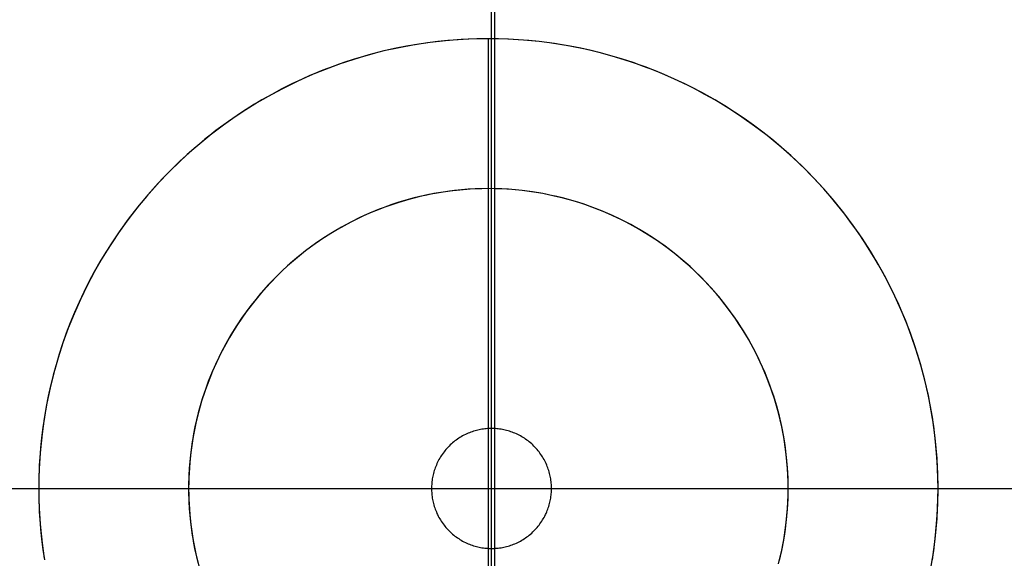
# Model space of a CAD drawing. Header units: millimetres. Extents: x -1135 to -483, y 786 to 1438.
# Tile 8 of 14: x -818 to -799, y 1111 to 1121. Entities that reach past the tile are written whole.
import ezdxf

# ---------------------------------------------------------------- set-up
doc = ezdxf.new("R2010")
doc.units = ezdxf.units.MM
doc.layers.add('EXTRUSIÓN', color=7, linetype='Continuous')

msp = doc.modelspace()

# ---------------------------------------------------------------- linework, layer by layer
at = {"layer": 'EXTRUSIÓN'}
for points in [[(-809.011, 972.905), (-809.011, 1251.226)], [(-809.011, 978.731), (-809.011, 1245.4)], [(-809.011, 978.731), (-809.011, 1245.4)], [(-809.011, 984.557), (-809.011, 1239.574)], [(-808.949, 1065.184), (-808.949, 1158.947)], [(-808.949, 1065.184), (-808.949, 1158.947)], [(-800.393, 1110.67), (-800.363, 1110.873), (-800.337, 1111.075), (-800.317, 1111.276), (-800.301, 1111.475), (-800.29, 1111.674), (-800.284, 1111.87), (-800.281, 1112.066), (-800.284, 1112.261), (-800.29, 1112.457), (-800.301, 1112.656), (-800.317, 1112.855), (-800.337, 1113.056), (-800.363, 1113.258), (-800.393, 1113.461), (-800.428, 1113.665), (-800.469, 1113.869), (-800.514, 1114.074), (-800.565, 1114.279), (-800.621, 1114.484), (-800.682, 1114.689), (-800.749, 1114.894), (-800.821, 1115.098), (-800.899, 1115.301), (-800.982, 1115.504), (-801.07, 1115.705), (-801.164, 1115.905), (-801.263, 1116.103), (-801.368, 1116.299), (-801.478, 1116.494), (-801.594, 1116.686), (-801.714, 1116.876), (-801.84, 1117.063), (-801.971, 1117.247), (-802.107, 1117.428), (-802.247, 1117.606), (-802.393, 1117.78), (-802.543, 1117.951), (-802.697, 1118.118), (-802.856, 1118.281), (-803.019, 1118.44), (-803.186, 1118.595), (-803.357, 1118.745), (-803.531, 1118.89), (-803.709, 1119.031), (-803.89, 1119.166), (-804.075, 1119.297), (-804.262, 1119.423), (-804.451, 1119.544), (-804.644, 1119.659), (-804.838, 1119.769), (-805.034, 1119.874), (-805.233, 1119.973), (-805.432, 1120.067), (-805.634, 1120.156), (-805.836, 1120.239), (-806.039, 1120.316), (-806.243, 1120.388), (-806.448, 1120.455), (-806.653, 1120.517), (-806.858, 1120.573), (-807.063, 1120.623), (-807.268, 1120.669), (-807.472, 1120.709), (-807.676, 1120.744), (-807.879, 1120.775), (-808.081, 1120.8), (-808.282, 1120.82), (-808.482, 1120.836), (-808.68, 1120.847), (-808.877, 1120.854), (-809.072, 1120.856), (-809.267, 1120.854), (-809.464, 1120.847), (-809.662, 1120.836), (-809.862, 1120.82), (-810.062, 1120.8), (-810.265, 1120.775), (-810.467, 1120.744), (-810.671, 1120.709), (-810.876, 1120.669), (-811.08, 1120.623), (-811.285, 1120.573), (-811.49, 1120.517), (-811.695, 1120.455), (-811.9, 1120.388), (-812.104, 1120.316), (-812.307, 1120.239), (-812.51, 1120.156), (-812.711, 1120.067), (-812.911, 1119.973), (-813.109, 1119.874), (-813.305, 1119.769), (-813.5, 1119.659), (-813.692, 1119.544), (-813.882, 1119.423), (-814.069, 1119.297), (-814.253, 1119.166), (-814.434, 1119.031), (-814.612, 1118.89), (-814.787, 1118.745), (-814.957, 1118.595), (-815.124, 1118.44), (-815.287, 1118.281), (-815.446, 1118.118), (-815.601, 1117.951), (-815.751, 1117.78), (-815.896, 1117.606), (-816.037, 1117.428), (-816.173, 1117.247), (-816.303, 1117.063), (-816.429, 1116.876), (-816.55, 1116.686), (-816.665, 1116.494), (-816.775, 1116.299), (-816.88, 1116.103), (-816.979, 1115.905), (-817.073, 1115.705), (-817.162, 1115.504), (-817.245, 1115.301), (-817.322, 1115.098), (-817.395, 1114.894), (-817.461, 1114.689), (-817.523, 1114.484), (-817.579, 1114.279), (-817.629, 1114.074), (-817.675, 1113.869), (-817.715, 1113.665), (-817.75, 1113.461), (-817.781, 1113.258), (-817.806, 1113.056), (-817.826, 1112.855), (-817.842, 1112.656), (-817.853, 1112.457), (-817.86, 1112.261), (-817.862, 1112.066), (-817.86, 1111.87), (-817.853, 1111.674), (-817.842, 1111.475), (-817.826, 1111.276), (-817.806, 1111.075), (-817.781, 1110.873), (-817.75, 1110.67)], [(-800.393, 1110.67), (-800.363, 1110.873), (-800.337, 1111.075), (-800.317, 1111.276), (-800.301, 1111.475), (-800.29, 1111.674), (-800.284, 1111.87), (-800.281, 1112.066), (-800.284, 1112.261), (-800.29, 1112.457), (-800.301, 1112.656), (-800.317, 1112.855), (-800.337, 1113.056), (-800.363, 1113.258), (-800.393, 1113.461), (-800.428, 1113.665), (-800.469, 1113.869), (-800.514, 1114.074), (-800.565, 1114.279), (-800.621, 1114.484), (-800.682, 1114.689), (-800.749, 1114.894), (-800.821, 1115.098), (-800.899, 1115.301), (-800.982, 1115.504), (-801.07, 1115.705), (-801.164, 1115.905), (-801.263, 1116.103), (-801.368, 1116.299), (-801.478, 1116.494), (-801.594, 1116.686), (-801.714, 1116.876), (-801.84, 1117.063), (-801.971, 1117.247), (-802.107, 1117.428), (-802.247, 1117.606), (-802.393, 1117.78), (-802.543, 1117.951), (-802.697, 1118.118), (-802.856, 1118.281), (-803.019, 1118.44), (-803.186, 1118.595), (-803.357, 1118.745), (-803.531, 1118.89), (-803.709, 1119.031), (-803.89, 1119.166), (-804.075, 1119.297), (-804.262, 1119.423), (-804.451, 1119.544), (-804.644, 1119.659), (-804.838, 1119.769), (-805.034, 1119.874), (-805.233, 1119.973), (-805.432, 1120.067), (-805.634, 1120.156), (-805.836, 1120.239), (-806.039, 1120.316), (-806.243, 1120.388), (-806.448, 1120.455), (-806.653, 1120.517), (-806.858, 1120.573), (-807.063, 1120.623), (-807.268, 1120.669), (-807.472, 1120.709), (-807.676, 1120.744), (-807.879, 1120.775), (-808.081, 1120.8), (-808.282, 1120.82), (-808.482, 1120.836), (-808.68, 1120.847), (-808.877, 1120.854), (-809.072, 1120.856), (-809.267, 1120.854), (-809.464, 1120.847), (-809.662, 1120.836), (-809.862, 1120.82), (-810.062, 1120.8), (-810.265, 1120.775), (-810.467, 1120.744), (-810.671, 1120.709), (-810.876, 1120.669), (-811.08, 1120.623), (-811.285, 1120.573), (-811.49, 1120.517), (-811.695, 1120.455), (-811.9, 1120.388), (-812.104, 1120.316), (-812.307, 1120.239), (-812.51, 1120.156), (-812.711, 1120.067), (-812.911, 1119.973), (-813.109, 1119.874), (-813.305, 1119.769), (-813.5, 1119.659), (-813.692, 1119.544), (-813.882, 1119.423), (-814.069, 1119.297), (-814.253, 1119.166), (-814.434, 1119.031), (-814.612, 1118.89), (-814.787, 1118.745), (-814.957, 1118.595), (-815.124, 1118.44), (-815.287, 1118.281), (-815.446, 1118.118), (-815.601, 1117.951), (-815.751, 1117.78), (-815.896, 1117.606), (-816.037, 1117.428), (-816.173, 1117.247), (-816.303, 1117.063), (-816.429, 1116.876), (-816.55, 1116.686), (-816.665, 1116.494), (-816.775, 1116.299), (-816.88, 1116.103), (-816.979, 1115.905), (-817.073, 1115.705), (-817.162, 1115.504), (-817.245, 1115.301), (-817.322, 1115.098), (-817.395, 1114.894), (-817.461, 1114.689), (-817.523, 1114.484), (-817.579, 1114.279), (-817.629, 1114.074), (-817.675, 1113.869), (-817.715, 1113.665), (-817.75, 1113.461), (-817.781, 1113.258), (-817.806, 1113.056), (-817.826, 1112.855), (-817.842, 1112.656), (-817.853, 1112.457), (-817.86, 1112.261), (-817.862, 1112.066), (-817.86, 1111.87), (-817.853, 1111.674), (-817.842, 1111.475), (-817.826, 1111.276), (-817.806, 1111.075), (-817.781, 1110.873), (-817.75, 1110.67)], [(-800.393, 1110.67), (-800.363, 1110.873), (-800.337, 1111.075), (-800.317, 1111.276), (-800.301, 1111.475), (-800.29, 1111.674), (-800.284, 1111.87), (-800.281, 1112.066), (-800.284, 1112.261), (-800.29, 1112.457), (-800.301, 1112.656), (-800.317, 1112.855), (-800.337, 1113.056), (-800.363, 1113.258), (-800.393, 1113.461), (-800.428, 1113.665), (-800.469, 1113.869), (-800.514, 1114.074), (-800.565, 1114.279), (-800.621, 1114.484), (-800.682, 1114.689), (-800.749, 1114.894), (-800.821, 1115.098), (-800.899, 1115.301), (-800.982, 1115.504), (-801.07, 1115.705), (-801.164, 1115.905), (-801.263, 1116.103), (-801.368, 1116.299), (-801.478, 1116.494), (-801.594, 1116.686), (-801.714, 1116.876), (-801.84, 1117.063), (-801.971, 1117.247), (-802.107, 1117.428), (-802.247, 1117.606), (-802.393, 1117.78), (-802.543, 1117.951), (-802.697, 1118.118), (-802.856, 1118.281), (-803.019, 1118.44), (-803.186, 1118.595), (-803.357, 1118.745), (-803.531, 1118.89), (-803.709, 1119.031), (-803.89, 1119.166), (-804.075, 1119.297), (-804.262, 1119.423), (-804.451, 1119.544), (-804.644, 1119.659), (-804.838, 1119.769), (-805.034, 1119.874), (-805.233, 1119.973), (-805.432, 1120.067), (-805.634, 1120.156), (-805.836, 1120.239), (-806.039, 1120.316), (-806.243, 1120.388), (-806.448, 1120.455), (-806.653, 1120.517), (-806.858, 1120.573), (-807.063, 1120.623), (-807.268, 1120.669), (-807.472, 1120.709), (-807.676, 1120.744), (-807.879, 1120.775), (-808.081, 1120.8), (-808.282, 1120.82), (-808.482, 1120.836), (-808.68, 1120.847), (-808.877, 1120.854), (-809.072, 1120.856), (-809.267, 1120.854), (-809.464, 1120.847), (-809.662, 1120.836), (-809.862, 1120.82), (-810.062, 1120.8), (-810.265, 1120.775), (-810.467, 1120.744), (-810.671, 1120.709), (-810.876, 1120.669), (-811.08, 1120.623), (-811.285, 1120.573), (-811.49, 1120.517), (-811.695, 1120.455), (-811.9, 1120.388), (-812.104, 1120.316), (-812.307, 1120.239), (-812.51, 1120.156), (-812.711, 1120.067), (-812.911, 1119.973), (-813.109, 1119.874), (-813.305, 1119.769), (-813.5, 1119.659), (-813.692, 1119.544), (-813.882, 1119.423), (-814.069, 1119.297), (-814.253, 1119.166), (-814.434, 1119.031), (-814.612, 1118.89), (-814.787, 1118.745), (-814.957, 1118.595), (-815.124, 1118.44), (-815.287, 1118.281), (-815.446, 1118.118), (-815.601, 1117.951), (-815.751, 1117.78), (-815.896, 1117.606), (-816.037, 1117.428), (-816.173, 1117.247), (-816.303, 1117.063), (-816.429, 1116.876), (-816.55, 1116.686), (-816.665, 1116.494), (-816.775, 1116.299), (-816.88, 1116.103), (-816.979, 1115.905), (-817.073, 1115.705), (-817.162, 1115.504), (-817.245, 1115.301), (-817.322, 1115.098), (-817.395, 1114.894), (-817.461, 1114.689), (-817.523, 1114.484), (-817.579, 1114.279), (-817.629, 1114.074), (-817.675, 1113.869), (-817.715, 1113.665), (-817.75, 1113.461), (-817.781, 1113.258), (-817.806, 1113.056), (-817.826, 1112.855), (-817.842, 1112.656), (-817.853, 1112.457), (-817.86, 1112.261), (-817.862, 1112.066), (-817.86, 1111.87), (-817.853, 1111.674), (-817.842, 1111.475), (-817.826, 1111.276), (-817.806, 1111.075), (-817.781, 1110.873), (-817.75, 1110.67)], [(-800.414, 1110.548), (-800.366, 1110.849), (-800.329, 1111.152), (-800.303, 1111.456), (-800.287, 1111.761), (-800.281, 1112.066), (-800.287, 1112.371), (-800.303, 1112.675), (-800.329, 1112.979), (-800.366, 1113.282), (-800.414, 1113.584), (-800.471, 1113.883), (-800.54, 1114.181), (-800.618, 1114.475), (-800.707, 1114.767), (-800.806, 1115.056), (-800.915, 1115.341), (-801.033, 1115.622), (-801.161, 1115.899), (-801.299, 1116.171), (-801.446, 1116.439), (-801.603, 1116.701), (-801.768, 1116.957), (-801.942, 1117.208), (-802.125, 1117.452), (-802.316, 1117.69), (-802.516, 1117.921), (-802.723, 1118.145), (-802.938, 1118.362), (-803.16, 1118.571), (-803.389, 1118.772), (-803.625, 1118.965), (-803.868, 1119.15), (-804.117, 1119.326), (-804.372, 1119.494), (-804.633, 1119.653), (-804.899, 1119.802), (-805.17, 1119.942), (-805.445, 1120.073), (-805.725, 1120.194), (-806.01, 1120.305), (-806.297, 1120.407), (-806.589, 1120.498), (-806.883, 1120.579), (-807.18, 1120.65), (-807.479, 1120.71), (-807.78, 1120.76), (-808.082, 1120.8), (-808.386, 1120.829), (-808.69, 1120.848), (-808.995, 1120.855), (-809.301, 1120.853), (-809.605, 1120.84), (-809.91, 1120.816), (-810.213, 1120.781), (-810.515, 1120.737), (-810.815, 1120.681), (-811.113, 1120.616), (-811.408, 1120.54), (-811.701, 1120.453), (-811.99, 1120.357), (-812.276, 1120.251), (-812.559, 1120.135), (-812.836, 1120.009), (-813.11, 1119.873), (-813.378, 1119.729), (-813.642, 1119.574), (-813.9, 1119.411), (-814.152, 1119.239), (-814.398, 1119.059), (-814.637, 1118.87), (-814.87, 1118.672), (-815.096, 1118.467), (-815.314, 1118.254), (-815.525, 1118.034), (-815.729, 1117.806), (-815.924, 1117.572), (-816.111, 1117.331), (-816.289, 1117.083), (-816.459, 1116.83), (-816.62, 1116.57), (-816.772, 1116.306), (-816.914, 1116.036), (-817.047, 1115.761), (-817.171, 1115.482), (-817.284, 1115.199), (-817.388, 1114.912), (-817.482, 1114.622), (-817.566, 1114.328), (-817.639, 1114.032), (-817.702, 1113.734), (-817.755, 1113.433), (-817.797, 1113.131), (-817.829, 1112.827), (-817.85, 1112.523), (-817.861, 1112.218), (-817.861, 1111.913), (-817.85, 1111.608), (-817.829, 1111.304), (-817.797, 1111), (-817.755, 1110.698)], [(-809.072, 1103.275), (-809.072, 1120.856)], [(-809.072, 1103.275), (-809.072, 1120.856)], [(-803.4, 1110.59), (-803.367, 1110.727), (-803.336, 1110.863), (-803.309, 1110.999), (-803.286, 1111.135), (-803.266, 1111.27), (-803.249, 1111.405), (-803.235, 1111.539), (-803.225, 1111.672), (-803.217, 1111.804), (-803.213, 1111.936), (-803.212, 1112.066), (-803.213, 1112.196), (-803.217, 1112.327), (-803.225, 1112.459), (-803.235, 1112.592), (-803.249, 1112.726), (-803.266, 1112.861), (-803.286, 1112.996), (-803.309, 1113.132), (-803.336, 1113.268), (-803.367, 1113.405), (-803.4, 1113.541), (-803.438, 1113.678), (-803.479, 1113.815), (-803.523, 1113.951), (-803.571, 1114.087), (-803.623, 1114.223), (-803.678, 1114.358), (-803.737, 1114.492), (-803.8, 1114.625), (-803.866, 1114.757), (-803.936, 1114.888), (-804.009, 1115.018), (-804.086, 1115.146), (-804.167, 1115.272), (-804.251, 1115.397), (-804.338, 1115.52), (-804.428, 1115.641), (-804.522, 1115.759), (-804.619, 1115.876), (-804.719, 1115.989), (-804.822, 1116.101), (-804.928, 1116.209), (-805.037, 1116.315), (-805.148, 1116.418), (-805.262, 1116.518), (-805.378, 1116.615), (-805.497, 1116.709), (-805.617, 1116.799), (-805.74, 1116.887), (-805.865, 1116.971), (-805.991, 1117.051), (-806.12, 1117.128), (-806.249, 1117.201), (-806.38, 1117.271), (-806.512, 1117.337), (-806.646, 1117.4), (-806.78, 1117.459), (-806.915, 1117.514), (-807.05, 1117.566), (-807.186, 1117.614), (-807.323, 1117.659), (-807.459, 1117.7), (-807.596, 1117.737), (-807.733, 1117.771), (-807.869, 1117.801), (-808.005, 1117.828), (-808.141, 1117.851), (-808.277, 1117.872), (-808.411, 1117.888), (-808.545, 1117.902), (-808.678, 1117.913), (-808.81, 1117.92), (-808.942, 1117.924), (-809.072, 1117.926), (-809.202, 1117.924), (-809.333, 1117.92), (-809.465, 1117.913), (-809.598, 1117.902), (-809.732, 1117.888), (-809.867, 1117.872), (-810.002, 1117.851), (-810.138, 1117.828), (-810.274, 1117.801), (-810.411, 1117.771), (-810.547, 1117.737), (-810.684, 1117.7), (-810.821, 1117.659), (-810.957, 1117.614), (-811.093, 1117.566), (-811.229, 1117.514), (-811.364, 1117.459), (-811.498, 1117.4), (-811.631, 1117.337), (-811.763, 1117.271), (-811.894, 1117.201), (-812.024, 1117.128), (-812.152, 1117.051), (-812.278, 1116.971), (-812.403, 1116.887), (-812.526, 1116.799), (-812.647, 1116.709), (-812.765, 1116.615), (-812.882, 1116.518), (-812.996, 1116.418), (-813.107, 1116.315), (-813.215, 1116.209), (-813.321, 1116.101), (-813.424, 1115.989), (-813.524, 1115.876), (-813.621, 1115.759), (-813.715, 1115.641), (-813.806, 1115.52), (-813.893, 1115.397), (-813.977, 1115.272), (-814.057, 1115.146), (-814.134, 1115.018), (-814.207, 1114.888), (-814.277, 1114.757), (-814.343, 1114.625), (-814.406, 1114.492), (-814.465, 1114.358), (-814.52, 1114.223), (-814.572, 1114.087), (-814.62, 1113.951), (-814.665, 1113.815), (-814.706, 1113.678), (-814.743, 1113.541), (-814.777, 1113.405), (-814.807, 1113.268), (-814.834, 1113.132), (-814.858, 1112.996), (-814.878, 1112.861), (-814.895, 1112.726), (-814.908, 1112.592), (-814.919, 1112.459), (-814.926, 1112.327), (-814.93, 1112.196), (-814.932, 1112.066), (-814.93, 1111.936), (-814.926, 1111.804), (-814.919, 1111.672), (-814.908, 1111.539), (-814.895, 1111.405), (-814.878, 1111.27), (-814.858, 1111.135), (-814.834, 1110.999), (-814.807, 1110.863), (-814.777, 1110.727), (-814.743, 1110.59)], [(-803.4, 1110.59), (-803.367, 1110.727), (-803.336, 1110.863), (-803.309, 1110.999), (-803.286, 1111.135), (-803.266, 1111.27), (-803.249, 1111.405), (-803.235, 1111.539), (-803.225, 1111.672), (-803.217, 1111.804), (-803.213, 1111.936), (-803.212, 1112.066), (-803.213, 1112.196), (-803.217, 1112.327), (-803.225, 1112.459), (-803.235, 1112.592), (-803.249, 1112.726), (-803.266, 1112.861), (-803.286, 1112.996), (-803.309, 1113.132), (-803.336, 1113.268), (-803.367, 1113.405), (-803.4, 1113.541), (-803.438, 1113.678), (-803.479, 1113.815), (-803.523, 1113.951), (-803.571, 1114.087), (-803.623, 1114.223), (-803.678, 1114.358), (-803.737, 1114.492), (-803.8, 1114.625), (-803.866, 1114.757), (-803.936, 1114.888), (-804.009, 1115.018), (-804.086, 1115.146), (-804.167, 1115.272), (-804.251, 1115.397), (-804.338, 1115.52), (-804.428, 1115.641), (-804.522, 1115.759), (-804.619, 1115.876), (-804.719, 1115.989), (-804.822, 1116.101), (-804.928, 1116.209), (-805.037, 1116.315), (-805.148, 1116.418), (-805.262, 1116.518), (-805.378, 1116.615), (-805.497, 1116.709), (-805.617, 1116.799), (-805.74, 1116.887), (-805.865, 1116.971), (-805.991, 1117.051), (-806.12, 1117.128), (-806.249, 1117.201), (-806.38, 1117.271), (-806.512, 1117.337), (-806.646, 1117.4), (-806.78, 1117.459), (-806.915, 1117.514), (-807.05, 1117.566), (-807.186, 1117.614), (-807.323, 1117.659), (-807.459, 1117.7), (-807.596, 1117.737), (-807.733, 1117.771), (-807.869, 1117.801), (-808.005, 1117.828), (-808.141, 1117.851), (-808.277, 1117.872), (-808.411, 1117.888), (-808.545, 1117.902), (-808.678, 1117.913), (-808.81, 1117.92), (-808.942, 1117.924), (-809.072, 1117.926), (-809.202, 1117.924), (-809.333, 1117.92), (-809.465, 1117.913), (-809.598, 1117.902), (-809.732, 1117.888), (-809.867, 1117.872), (-810.002, 1117.851), (-810.138, 1117.828), (-810.274, 1117.801), (-810.411, 1117.771), (-810.547, 1117.737), (-810.684, 1117.7), (-810.821, 1117.659), (-810.957, 1117.614), (-811.093, 1117.566), (-811.229, 1117.514), (-811.364, 1117.459), (-811.498, 1117.4), (-811.631, 1117.337), (-811.763, 1117.271), (-811.894, 1117.201), (-812.024, 1117.128), (-812.152, 1117.051), (-812.278, 1116.971), (-812.403, 1116.887), (-812.526, 1116.799), (-812.647, 1116.709), (-812.765, 1116.615), (-812.882, 1116.518), (-812.996, 1116.418), (-813.107, 1116.315), (-813.215, 1116.209), (-813.321, 1116.101), (-813.424, 1115.989), (-813.524, 1115.876), (-813.621, 1115.759), (-813.715, 1115.641), (-813.806, 1115.52), (-813.893, 1115.397), (-813.977, 1115.272), (-814.057, 1115.146), (-814.134, 1115.018), (-814.207, 1114.888), (-814.277, 1114.757), (-814.343, 1114.625), (-814.406, 1114.492), (-814.465, 1114.358), (-814.52, 1114.223), (-814.572, 1114.087), (-814.62, 1113.951), (-814.665, 1113.815), (-814.706, 1113.678), (-814.743, 1113.541), (-814.777, 1113.405), (-814.807, 1113.268), (-814.834, 1113.132), (-814.858, 1112.996), (-814.878, 1112.861), (-814.895, 1112.726), (-814.908, 1112.592), (-814.919, 1112.459), (-814.926, 1112.327), (-814.93, 1112.196), (-814.932, 1112.066), (-814.93, 1111.936), (-814.926, 1111.804), (-814.919, 1111.672), (-814.908, 1111.539), (-814.895, 1111.405), (-814.878, 1111.27), (-814.858, 1111.135), (-814.834, 1110.999), (-814.807, 1110.863), (-814.777, 1110.727), (-814.743, 1110.59)], [(-803.4, 1110.59), (-803.367, 1110.727), (-803.336, 1110.863), (-803.309, 1110.999), (-803.286, 1111.135), (-803.266, 1111.27), (-803.249, 1111.405), (-803.235, 1111.539), (-803.225, 1111.672), (-803.217, 1111.804), (-803.213, 1111.936), (-803.212, 1112.066), (-803.213, 1112.196), (-803.217, 1112.327), (-803.225, 1112.459), (-803.235, 1112.592), (-803.249, 1112.726), (-803.266, 1112.861), (-803.286, 1112.996), (-803.309, 1113.132), (-803.336, 1113.268), (-803.367, 1113.405), (-803.4, 1113.541), (-803.438, 1113.678), (-803.479, 1113.815), (-803.523, 1113.951), (-803.571, 1114.087), (-803.623, 1114.223), (-803.678, 1114.358), (-803.737, 1114.492), (-803.8, 1114.625), (-803.866, 1114.757), (-803.936, 1114.888), (-804.009, 1115.018), (-804.086, 1115.146), (-804.167, 1115.272), (-804.251, 1115.397), (-804.338, 1115.52), (-804.428, 1115.641), (-804.522, 1115.759), (-804.619, 1115.876), (-804.719, 1115.989), (-804.822, 1116.101), (-804.928, 1116.209), (-805.037, 1116.315), (-805.148, 1116.418), (-805.262, 1116.518), (-805.378, 1116.615), (-805.497, 1116.709), (-805.617, 1116.799), (-805.74, 1116.887), (-805.865, 1116.971), (-805.991, 1117.051), (-806.12, 1117.128), (-806.249, 1117.201), (-806.38, 1117.271), (-806.512, 1117.337), (-806.646, 1117.4), (-806.78, 1117.459), (-806.915, 1117.514), (-807.05, 1117.566), (-807.186, 1117.614), (-807.323, 1117.659), (-807.459, 1117.7), (-807.596, 1117.737), (-807.733, 1117.771), (-807.869, 1117.801), (-808.005, 1117.828), (-808.141, 1117.851), (-808.277, 1117.872), (-808.411, 1117.888), (-808.545, 1117.902), (-808.678, 1117.913), (-808.81, 1117.92), (-808.942, 1117.924), (-809.072, 1117.926), (-809.202, 1117.924), (-809.333, 1117.92), (-809.465, 1117.913), (-809.598, 1117.902), (-809.732, 1117.888), (-809.867, 1117.872), (-810.002, 1117.851), (-810.138, 1117.828), (-810.274, 1117.801), (-810.411, 1117.771), (-810.547, 1117.737), (-810.684, 1117.7), (-810.821, 1117.659), (-810.957, 1117.614), (-811.093, 1117.566), (-811.229, 1117.514), (-811.364, 1117.459), (-811.498, 1117.4), (-811.631, 1117.337), (-811.763, 1117.271), (-811.894, 1117.201), (-812.024, 1117.128), (-812.152, 1117.051), (-812.278, 1116.971), (-812.403, 1116.887), (-812.526, 1116.799), (-812.647, 1116.709), (-812.765, 1116.615), (-812.882, 1116.518), (-812.996, 1116.418), (-813.107, 1116.315), (-813.215, 1116.209), (-813.321, 1116.101), (-813.424, 1115.989), (-813.524, 1115.876), (-813.621, 1115.759), (-813.715, 1115.641), (-813.806, 1115.52), (-813.893, 1115.397), (-813.977, 1115.272), (-814.057, 1115.146), (-814.134, 1115.018), (-814.207, 1114.888), (-814.277, 1114.757), (-814.343, 1114.625), (-814.406, 1114.492), (-814.465, 1114.358), (-814.52, 1114.223), (-814.572, 1114.087), (-814.62, 1113.951), (-814.665, 1113.815), (-814.706, 1113.678), (-814.743, 1113.541), (-814.777, 1113.405), (-814.807, 1113.268), (-814.834, 1113.132), (-814.858, 1112.996), (-814.878, 1112.861), (-814.895, 1112.726), (-814.908, 1112.592), (-814.919, 1112.459), (-814.926, 1112.327), (-814.93, 1112.196), (-814.932, 1112.066), (-814.93, 1111.936), (-814.926, 1111.804), (-814.919, 1111.672), (-814.908, 1111.539), (-814.895, 1111.405), (-814.878, 1111.27), (-814.858, 1111.135), (-814.834, 1110.999), (-814.807, 1110.863), (-814.777, 1110.727), (-814.743, 1110.59)], [(-803.384, 1110.656), (-803.338, 1110.854), (-803.3, 1111.054), (-803.268, 1111.254), (-803.243, 1111.456), (-803.226, 1111.659), (-803.215, 1111.862), (-803.212, 1112.066), (-803.215, 1112.269), (-803.226, 1112.472), (-803.243, 1112.675), (-803.268, 1112.877), (-803.3, 1113.078), (-803.338, 1113.277), (-803.384, 1113.476), (-803.436, 1113.672), (-803.495, 1113.867), (-803.561, 1114.059), (-803.634, 1114.249), (-803.713, 1114.437), (-803.798, 1114.621), (-803.89, 1114.803), (-803.988, 1114.981), (-804.092, 1115.156), (-804.203, 1115.327), (-804.319, 1115.494), (-804.441, 1115.657), (-804.568, 1115.815), (-804.701, 1115.969), (-804.839, 1116.118), (-804.982, 1116.263), (-805.13, 1116.402), (-805.283, 1116.537), (-805.441, 1116.665), (-805.603, 1116.789), (-805.769, 1116.906), (-805.939, 1117.018), (-806.112, 1117.124), (-806.29, 1117.223), (-806.47, 1117.317), (-806.654, 1117.404), (-806.841, 1117.485), (-807.03, 1117.559), (-807.222, 1117.626), (-807.416, 1117.687), (-807.612, 1117.741), (-807.81, 1117.788), (-808.01, 1117.829), (-808.21, 1117.862), (-808.412, 1117.888), (-808.614, 1117.908), (-808.818, 1117.92), (-809.021, 1117.926), (-809.224, 1117.924), (-809.427, 1117.915), (-809.63, 1117.899), (-809.832, 1117.876), (-810.034, 1117.846), (-810.234, 1117.809), (-810.432, 1117.766), (-810.629, 1117.715), (-810.824, 1117.657), (-811.017, 1117.593), (-811.208, 1117.522), (-811.396, 1117.445), (-811.582, 1117.361), (-811.764, 1117.271), (-811.943, 1117.174), (-812.118, 1117.071), (-812.29, 1116.963), (-812.458, 1116.848), (-812.622, 1116.728), (-812.782, 1116.602), (-812.937, 1116.47), (-813.088, 1116.333), (-813.233, 1116.191), (-813.374, 1116.044), (-813.51, 1115.893), (-813.64, 1115.736), (-813.764, 1115.576), (-813.883, 1115.411), (-813.997, 1115.242), (-814.104, 1115.069), (-814.205, 1114.892), (-814.3, 1114.712), (-814.389, 1114.529), (-814.471, 1114.343), (-814.547, 1114.155), (-814.616, 1113.963), (-814.679, 1113.77), (-814.734, 1113.574), (-814.783, 1113.377), (-814.825, 1113.178), (-814.861, 1112.977), (-814.889, 1112.776), (-814.91, 1112.574), (-814.924, 1112.371), (-814.931, 1112.167), (-814.931, 1111.964), (-814.924, 1111.761), (-814.91, 1111.558), (-814.889, 1111.355), (-814.861, 1111.154), (-814.825, 1110.954), (-814.783, 1110.754), (-814.734, 1110.557)], [(-809.072, 1106.205), (-809.072, 1117.926)], [(-809.072, 1106.205), (-809.072, 1117.926)], [(-809.011, 1110.894), (-809.011, 1113.238)], [(-809.011, 1110.894), (-809.011, 1113.238)], [(-948.171, 1112.066), (-669.85, 1112.066)], [(-942.345, 1112.066), (-675.676, 1112.066)], [(-942.345, 1112.066), (-675.676, 1112.066)], [(-936.519, 1112.066), (-681.502, 1112.066)], [(-855.831, 1112.066), (-762.068, 1112.066)], [(-855.831, 1112.066), (-762.068, 1112.066)], [(-817.862, 1112.066), (-800.281, 1112.066)], [(-817.862, 1112.066), (-800.281, 1112.066)], [(-814.932, 1112.066), (-803.212, 1112.066)], [(-814.932, 1112.066), (-803.212, 1112.066)], [(-810.183, 1112.066), (-807.839, 1112.066)], [(-810.183, 1112.066), (-807.839, 1112.066)]]:
    msp.add_lwpolyline(points, dxfattribs=at)
at = {"layer": 'EXTRUSIÓN', "extrusion": (1, 0, 0)}
for points in [[(1120.856, 33.508), (1120.856, 39.368)], [(1117.926, 21.787), (1117.926, 33.508)], [(1113.238, -798.635), (1113.238, 21.787)], [(1112.066, 33.508), (1112.066, 39.368)], [(1112.066, 21.787), (1112.066, 33.508)], [(1112.066, -798.635), (1112.066, 21.787)], [(1112.066, -798.635), (1112.066, 21.787)], [(1112.066, 21.787), (1112.066, 33.508)], [(1112.066, 33.508), (1112.066, 39.368)], [(1110.894, -798.635), (1110.894, 21.787)]]:
    msp.add_lwpolyline(points, dxfattribs=at)
at = {"layer": 'EXTRUSIÓN'}
msp.add_lwpolyline([(-807.839, 1112.066), (-807.839, 1112.092), (-807.84, 1112.118), (-807.841, 1112.144), (-807.843, 1112.171), (-807.846, 1112.198), (-807.849, 1112.225), (-807.853, 1112.252), (-807.858, 1112.279), (-807.864, 1112.306), (-807.87, 1112.333), (-807.876, 1112.361), (-807.884, 1112.388), (-807.892, 1112.415), (-807.901, 1112.443), (-807.911, 1112.47), (-807.921, 1112.497), (-807.932, 1112.524), (-807.944, 1112.551), (-807.956, 1112.577), (-807.97, 1112.604), (-807.983, 1112.63), (-807.998, 1112.656), (-808.014, 1112.682), (-808.03, 1112.707), (-808.046, 1112.732), (-808.064, 1112.756), (-808.082, 1112.781), (-808.101, 1112.804), (-808.12, 1112.828), (-808.14, 1112.85), (-808.161, 1112.873), (-808.182, 1112.894), (-808.204, 1112.916), (-808.226, 1112.936), (-808.249, 1112.956), (-808.272, 1112.975), (-808.296, 1112.994), (-808.32, 1113.012), (-808.344, 1113.03), (-808.369, 1113.047), (-808.395, 1113.063), (-808.42, 1113.078), (-808.446, 1113.093), (-808.472, 1113.107), (-808.499, 1113.12), (-808.525, 1113.132), (-808.552, 1113.144), (-808.579, 1113.155), (-808.606, 1113.166), (-808.634, 1113.175), (-808.661, 1113.184), (-808.688, 1113.192), (-808.715, 1113.2), (-808.743, 1113.207), (-808.77, 1113.213), (-808.797, 1113.218), (-808.825, 1113.223), (-808.852, 1113.227), (-808.879, 1113.23), (-808.905, 1113.233), (-808.932, 1113.235), (-808.958, 1113.236), (-808.985, 1113.237), (-809.011, 1113.238), (-809.037, 1113.237), (-809.063, 1113.236), (-809.089, 1113.235), (-809.116, 1113.233), (-809.143, 1113.23), (-809.17, 1113.227), (-809.197, 1113.223), (-809.224, 1113.218), (-809.251, 1113.213), (-809.278, 1113.207), (-809.306, 1113.2), (-809.333, 1113.192), (-809.36, 1113.184), (-809.388, 1113.175), (-809.415, 1113.166), (-809.442, 1113.155), (-809.469, 1113.144), (-809.496, 1113.132), (-809.522, 1113.12), (-809.549, 1113.107), (-809.575, 1113.093), (-809.601, 1113.078), (-809.627, 1113.063), (-809.652, 1113.047), (-809.677, 1113.03), (-809.701, 1113.012), (-809.726, 1112.994), (-809.749, 1112.975), (-809.773, 1112.956), (-809.795, 1112.936), (-809.818, 1112.916), (-809.839, 1112.894), (-809.861, 1112.873), (-809.881, 1112.85), (-809.901, 1112.828), (-809.921, 1112.804), (-809.939, 1112.781), (-809.957, 1112.756), (-809.975, 1112.732), (-809.992, 1112.707), (-810.008, 1112.682), (-810.023, 1112.656), (-810.038, 1112.63), (-810.052, 1112.604), (-810.065, 1112.577), (-810.077, 1112.551), (-810.089, 1112.524), (-810.1, 1112.497), (-810.111, 1112.47), (-810.12, 1112.443), (-810.129, 1112.415), (-810.137, 1112.388), (-810.145, 1112.361), (-810.152, 1112.333), (-810.158, 1112.306), (-810.163, 1112.279), (-810.168, 1112.252), (-810.172, 1112.225), (-810.175, 1112.198), (-810.178, 1112.171), (-810.18, 1112.144), (-810.181, 1112.118), (-810.182, 1112.092), (-810.183, 1112.066), (-810.182, 1112.04), (-810.181, 1112.013), (-810.18, 1111.987), (-810.178, 1111.96), (-810.175, 1111.933), (-810.172, 1111.907), (-810.168, 1111.879), (-810.163, 1111.852), (-810.158, 1111.825), (-810.152, 1111.798), (-810.145, 1111.77), (-810.137, 1111.743), (-810.129, 1111.716), (-810.12, 1111.688), (-810.111, 1111.661), (-810.1, 1111.634), (-810.089, 1111.607), (-810.077, 1111.58), (-810.065, 1111.554), (-810.052, 1111.527), (-810.038, 1111.501), (-810.023, 1111.475), (-810.008, 1111.45), (-809.992, 1111.424), (-809.975, 1111.399), (-809.957, 1111.375), (-809.939, 1111.351), (-809.921, 1111.327), (-809.901, 1111.304), (-809.881, 1111.281), (-809.861, 1111.259), (-809.839, 1111.237), (-809.818, 1111.216), (-809.795, 1111.195), (-809.773, 1111.175), (-809.749, 1111.156), (-809.726, 1111.137), (-809.701, 1111.119), (-809.677, 1111.101), (-809.652, 1111.085), (-809.627, 1111.069), (-809.601, 1111.053), (-809.575, 1111.038), (-809.549, 1111.024), (-809.522, 1111.011), (-809.496, 1110.999), (-809.469, 1110.987), (-809.442, 1110.976), (-809.415, 1110.965), (-809.388, 1110.956), (-809.36, 1110.947), (-809.333, 1110.939), (-809.306, 1110.931), (-809.278, 1110.925), (-809.251, 1110.918), (-809.224, 1110.913), (-809.197, 1110.908), (-809.17, 1110.904), (-809.143, 1110.901), (-809.116, 1110.898), (-809.089, 1110.896), (-809.063, 1110.895), (-809.037, 1110.894), (-809.011, 1110.894), (-808.985, 1110.894), (-808.958, 1110.895), (-808.932, 1110.896), (-808.905, 1110.898), (-808.879, 1110.901), (-808.852, 1110.904), (-808.825, 1110.908), (-808.797, 1110.913), (-808.77, 1110.918), (-808.743, 1110.925), (-808.715, 1110.931), (-808.688, 1110.939), (-808.661, 1110.947), (-808.634, 1110.956), (-808.606, 1110.965), (-808.579, 1110.976), (-808.552, 1110.987), (-808.525, 1110.999), (-808.499, 1111.011), (-808.472, 1111.024), (-808.446, 1111.038), (-808.42, 1111.053), (-808.395, 1111.069), (-808.369, 1111.085), (-808.344, 1111.101), (-808.32, 1111.119), (-808.296, 1111.137), (-808.272, 1111.156), (-808.249, 1111.175), (-808.226, 1111.195), (-808.204, 1111.216), (-808.182, 1111.237), (-808.161, 1111.259), (-808.14, 1111.281), (-808.12, 1111.304), (-808.101, 1111.327), (-808.082, 1111.351), (-808.064, 1111.375), (-808.046, 1111.399), (-808.03, 1111.424), (-808.014, 1111.45), (-807.998, 1111.475), (-807.983, 1111.501), (-807.97, 1111.527), (-807.956, 1111.554), (-807.944, 1111.58), (-807.932, 1111.607), (-807.921, 1111.634), (-807.911, 1111.661), (-807.901, 1111.688), (-807.892, 1111.716), (-807.884, 1111.743), (-807.876, 1111.77), (-807.87, 1111.798), (-807.864, 1111.825), (-807.858, 1111.852), (-807.853, 1111.879), (-807.849, 1111.907), (-807.846, 1111.933), (-807.843, 1111.96), (-807.841, 1111.987), (-807.84, 1112.013), (-807.839, 1112.04)], close=True, dxfattribs=at)
msp.add_lwpolyline([(-807.839, 1112.066), (-807.839, 1112.092), (-807.84, 1112.118), (-807.841, 1112.144), (-807.843, 1112.171), (-807.846, 1112.198), (-807.849, 1112.225), (-807.853, 1112.252), (-807.858, 1112.279), (-807.864, 1112.306), (-807.87, 1112.333), (-807.876, 1112.361), (-807.884, 1112.388), (-807.892, 1112.415), (-807.901, 1112.443), (-807.911, 1112.47), (-807.921, 1112.497), (-807.932, 1112.524), (-807.944, 1112.551), (-807.956, 1112.577), (-807.97, 1112.604), (-807.983, 1112.63), (-807.998, 1112.656), (-808.014, 1112.682), (-808.03, 1112.707), (-808.046, 1112.732), (-808.064, 1112.756), (-808.082, 1112.781), (-808.101, 1112.804), (-808.12, 1112.828), (-808.14, 1112.85), (-808.161, 1112.873), (-808.182, 1112.894), (-808.204, 1112.916), (-808.226, 1112.936), (-808.249, 1112.956), (-808.272, 1112.975), (-808.296, 1112.994), (-808.32, 1113.012), (-808.344, 1113.03), (-808.369, 1113.047), (-808.395, 1113.063), (-808.42, 1113.078), (-808.446, 1113.093), (-808.472, 1113.107), (-808.499, 1113.12), (-808.525, 1113.132), (-808.552, 1113.144), (-808.579, 1113.155), (-808.606, 1113.166), (-808.634, 1113.175), (-808.661, 1113.184), (-808.688, 1113.192), (-808.715, 1113.2), (-808.743, 1113.207), (-808.77, 1113.213), (-808.797, 1113.218), (-808.825, 1113.223), (-808.852, 1113.227), (-808.879, 1113.23), (-808.905, 1113.233), (-808.932, 1113.235), (-808.958, 1113.236), (-808.985, 1113.237), (-809.011, 1113.238), (-809.037, 1113.237), (-809.063, 1113.236), (-809.089, 1113.235), (-809.116, 1113.233), (-809.143, 1113.23), (-809.17, 1113.227), (-809.197, 1113.223), (-809.224, 1113.218), (-809.251, 1113.213), (-809.278, 1113.207), (-809.306, 1113.2), (-809.333, 1113.192), (-809.36, 1113.184), (-809.388, 1113.175), (-809.415, 1113.166), (-809.442, 1113.155), (-809.469, 1113.144), (-809.496, 1113.132), (-809.522, 1113.12), (-809.549, 1113.107), (-809.575, 1113.093), (-809.601, 1113.078), (-809.627, 1113.063), (-809.652, 1113.047), (-809.677, 1113.03), (-809.701, 1113.012), (-809.726, 1112.994), (-809.749, 1112.975), (-809.773, 1112.956), (-809.795, 1112.936), (-809.818, 1112.916), (-809.839, 1112.894), (-809.861, 1112.873), (-809.881, 1112.85), (-809.901, 1112.828), (-809.921, 1112.804), (-809.939, 1112.781), (-809.957, 1112.756), (-809.975, 1112.732), (-809.992, 1112.707), (-810.008, 1112.682), (-810.023, 1112.656), (-810.038, 1112.63), (-810.052, 1112.604), (-810.065, 1112.577), (-810.077, 1112.551), (-810.089, 1112.524), (-810.1, 1112.497), (-810.111, 1112.47), (-810.12, 1112.443), (-810.129, 1112.415), (-810.137, 1112.388), (-810.145, 1112.361), (-810.152, 1112.333), (-810.158, 1112.306), (-810.163, 1112.279), (-810.168, 1112.252), (-810.172, 1112.225), (-810.175, 1112.198), (-810.178, 1112.171), (-810.18, 1112.144), (-810.181, 1112.118), (-810.182, 1112.092), (-810.183, 1112.066), (-810.182, 1112.04), (-810.181, 1112.013), (-810.18, 1111.987), (-810.178, 1111.96), (-810.175, 1111.933), (-810.172, 1111.907), (-810.168, 1111.879), (-810.163, 1111.852), (-810.158, 1111.825), (-810.152, 1111.798), (-810.145, 1111.77), (-810.137, 1111.743), (-810.129, 1111.716), (-810.12, 1111.688), (-810.111, 1111.661), (-810.1, 1111.634), (-810.089, 1111.607), (-810.077, 1111.58), (-810.065, 1111.554), (-810.052, 1111.527), (-810.038, 1111.501), (-810.023, 1111.475), (-810.008, 1111.45), (-809.992, 1111.424), (-809.975, 1111.399), (-809.957, 1111.375), (-809.939, 1111.351), (-809.921, 1111.327), (-809.901, 1111.304), (-809.881, 1111.281), (-809.861, 1111.259), (-809.839, 1111.237), (-809.818, 1111.216), (-809.795, 1111.195), (-809.773, 1111.175), (-809.749, 1111.156), (-809.726, 1111.137), (-809.701, 1111.119), (-809.677, 1111.101), (-809.652, 1111.085), (-809.627, 1111.069), (-809.601, 1111.053), (-809.575, 1111.038), (-809.549, 1111.024), (-809.522, 1111.011), (-809.496, 1110.999), (-809.469, 1110.987), (-809.442, 1110.976), (-809.415, 1110.965), (-809.388, 1110.956), (-809.36, 1110.947), (-809.333, 1110.939), (-809.306, 1110.931), (-809.278, 1110.925), (-809.251, 1110.918), (-809.224, 1110.913), (-809.197, 1110.908), (-809.17, 1110.904), (-809.143, 1110.901), (-809.116, 1110.898), (-809.089, 1110.896), (-809.063, 1110.895), (-809.037, 1110.894), (-809.011, 1110.894), (-808.985, 1110.894), (-808.958, 1110.895), (-808.932, 1110.896), (-808.905, 1110.898), (-808.879, 1110.901), (-808.852, 1110.904), (-808.825, 1110.908), (-808.797, 1110.913), (-808.77, 1110.918), (-808.743, 1110.925), (-808.715, 1110.931), (-808.688, 1110.939), (-808.661, 1110.947), (-808.634, 1110.956), (-808.606, 1110.965), (-808.579, 1110.976), (-808.552, 1110.987), (-808.525, 1110.999), (-808.499, 1111.011), (-808.472, 1111.024), (-808.446, 1111.038), (-808.42, 1111.053), (-808.395, 1111.069), (-808.369, 1111.085), (-808.344, 1111.101), (-808.32, 1111.119), (-808.296, 1111.137), (-808.272, 1111.156), (-808.249, 1111.175), (-808.226, 1111.195), (-808.204, 1111.216), (-808.182, 1111.237), (-808.161, 1111.259), (-808.14, 1111.281), (-808.12, 1111.304), (-808.101, 1111.327), (-808.082, 1111.351), (-808.064, 1111.375), (-808.046, 1111.399), (-808.03, 1111.424), (-808.014, 1111.45), (-807.998, 1111.475), (-807.983, 1111.501), (-807.97, 1111.527), (-807.956, 1111.554), (-807.944, 1111.58), (-807.932, 1111.607), (-807.921, 1111.634), (-807.911, 1111.661), (-807.901, 1111.688), (-807.892, 1111.716), (-807.884, 1111.743), (-807.876, 1111.77), (-807.87, 1111.798), (-807.864, 1111.825), (-807.858, 1111.852), (-807.853, 1111.879), (-807.849, 1111.907), (-807.846, 1111.933), (-807.843, 1111.96), (-807.841, 1111.987), (-807.84, 1112.013), (-807.839, 1112.04)], close=True, dxfattribs=at)
msp.add_lwpolyline([(-807.839, 1112.066), (-807.839, 1112.092), (-807.84, 1112.118), (-807.841, 1112.144), (-807.843, 1112.171), (-807.846, 1112.198), (-807.849, 1112.225), (-807.853, 1112.252), (-807.858, 1112.279), (-807.864, 1112.306), (-807.87, 1112.333), (-807.876, 1112.361), (-807.884, 1112.388), (-807.892, 1112.415), (-807.901, 1112.443), (-807.911, 1112.47), (-807.921, 1112.497), (-807.932, 1112.524), (-807.944, 1112.551), (-807.956, 1112.577), (-807.97, 1112.604), (-807.983, 1112.63), (-807.998, 1112.656), (-808.014, 1112.682), (-808.03, 1112.707), (-808.046, 1112.732), (-808.064, 1112.756), (-808.082, 1112.781), (-808.101, 1112.804), (-808.12, 1112.828), (-808.14, 1112.85), (-808.161, 1112.873), (-808.182, 1112.894), (-808.204, 1112.916), (-808.226, 1112.936), (-808.249, 1112.956), (-808.272, 1112.975), (-808.296, 1112.994), (-808.32, 1113.012), (-808.344, 1113.03), (-808.369, 1113.047), (-808.395, 1113.063), (-808.42, 1113.078), (-808.446, 1113.093), (-808.472, 1113.107), (-808.499, 1113.12), (-808.525, 1113.132), (-808.552, 1113.144), (-808.579, 1113.155), (-808.606, 1113.166), (-808.634, 1113.175), (-808.661, 1113.184), (-808.688, 1113.192), (-808.715, 1113.2), (-808.743, 1113.207), (-808.77, 1113.213), (-808.797, 1113.218), (-808.825, 1113.223), (-808.852, 1113.227), (-808.879, 1113.23), (-808.905, 1113.233), (-808.932, 1113.235), (-808.958, 1113.236), (-808.985, 1113.237), (-809.011, 1113.238), (-809.037, 1113.237), (-809.063, 1113.236), (-809.089, 1113.235), (-809.116, 1113.233), (-809.143, 1113.23), (-809.17, 1113.227), (-809.197, 1113.223), (-809.224, 1113.218), (-809.251, 1113.213), (-809.278, 1113.207), (-809.306, 1113.2), (-809.333, 1113.192), (-809.36, 1113.184), (-809.388, 1113.175), (-809.415, 1113.166), (-809.442, 1113.155), (-809.469, 1113.144), (-809.496, 1113.132), (-809.522, 1113.12), (-809.549, 1113.107), (-809.575, 1113.093), (-809.601, 1113.078), (-809.627, 1113.063), (-809.652, 1113.047), (-809.677, 1113.03), (-809.701, 1113.012), (-809.726, 1112.994), (-809.749, 1112.975), (-809.773, 1112.956), (-809.795, 1112.936), (-809.818, 1112.916), (-809.839, 1112.894), (-809.861, 1112.873), (-809.881, 1112.85), (-809.901, 1112.828), (-809.921, 1112.804), (-809.939, 1112.781), (-809.957, 1112.756), (-809.975, 1112.732), (-809.992, 1112.707), (-810.008, 1112.682), (-810.023, 1112.656), (-810.038, 1112.63), (-810.052, 1112.604), (-810.065, 1112.577), (-810.077, 1112.551), (-810.089, 1112.524), (-810.1, 1112.497), (-810.111, 1112.47), (-810.12, 1112.443), (-810.129, 1112.415), (-810.137, 1112.388), (-810.145, 1112.361), (-810.152, 1112.333), (-810.158, 1112.306), (-810.163, 1112.279), (-810.168, 1112.252), (-810.172, 1112.225), (-810.175, 1112.198), (-810.178, 1112.171), (-810.18, 1112.144), (-810.181, 1112.118), (-810.182, 1112.092), (-810.183, 1112.066), (-810.182, 1112.04), (-810.181, 1112.013), (-810.18, 1111.987), (-810.178, 1111.96), (-810.175, 1111.933), (-810.172, 1111.907), (-810.168, 1111.879), (-810.163, 1111.852), (-810.158, 1111.825), (-810.152, 1111.798), (-810.145, 1111.77), (-810.137, 1111.743), (-810.129, 1111.716), (-810.12, 1111.688), (-810.111, 1111.661), (-810.1, 1111.634), (-810.089, 1111.607), (-810.077, 1111.58), (-810.065, 1111.554), (-810.052, 1111.527), (-810.038, 1111.501), (-810.023, 1111.475), (-810.008, 1111.45), (-809.992, 1111.424), (-809.975, 1111.399), (-809.957, 1111.375), (-809.939, 1111.351), (-809.921, 1111.327), (-809.901, 1111.304), (-809.881, 1111.281), (-809.861, 1111.259), (-809.839, 1111.237), (-809.818, 1111.216), (-809.795, 1111.195), (-809.773, 1111.175), (-809.749, 1111.156), (-809.726, 1111.137), (-809.701, 1111.119), (-809.677, 1111.101), (-809.652, 1111.085), (-809.627, 1111.069), (-809.601, 1111.053), (-809.575, 1111.038), (-809.549, 1111.024), (-809.522, 1111.011), (-809.496, 1110.999), (-809.469, 1110.987), (-809.442, 1110.976), (-809.415, 1110.965), (-809.388, 1110.956), (-809.36, 1110.947), (-809.333, 1110.939), (-809.306, 1110.931), (-809.278, 1110.925), (-809.251, 1110.918), (-809.224, 1110.913), (-809.197, 1110.908), (-809.17, 1110.904), (-809.143, 1110.901), (-809.116, 1110.898), (-809.089, 1110.896), (-809.063, 1110.895), (-809.037, 1110.894), (-809.011, 1110.894), (-808.985, 1110.894), (-808.958, 1110.895), (-808.932, 1110.896), (-808.905, 1110.898), (-808.879, 1110.901), (-808.852, 1110.904), (-808.825, 1110.908), (-808.797, 1110.913), (-808.77, 1110.918), (-808.743, 1110.925), (-808.715, 1110.931), (-808.688, 1110.939), (-808.661, 1110.947), (-808.634, 1110.956), (-808.606, 1110.965), (-808.579, 1110.976), (-808.552, 1110.987), (-808.525, 1110.999), (-808.499, 1111.011), (-808.472, 1111.024), (-808.446, 1111.038), (-808.42, 1111.053), (-808.395, 1111.069), (-808.369, 1111.085), (-808.344, 1111.101), (-808.32, 1111.119), (-808.296, 1111.137), (-808.272, 1111.156), (-808.249, 1111.175), (-808.226, 1111.195), (-808.204, 1111.216), (-808.182, 1111.237), (-808.161, 1111.259), (-808.14, 1111.281), (-808.12, 1111.304), (-808.101, 1111.327), (-808.082, 1111.351), (-808.064, 1111.375), (-808.046, 1111.399), (-808.03, 1111.424), (-808.014, 1111.45), (-807.998, 1111.475), (-807.983, 1111.501), (-807.97, 1111.527), (-807.956, 1111.554), (-807.944, 1111.58), (-807.932, 1111.607), (-807.921, 1111.634), (-807.911, 1111.661), (-807.901, 1111.688), (-807.892, 1111.716), (-807.884, 1111.743), (-807.876, 1111.77), (-807.87, 1111.798), (-807.864, 1111.825), (-807.858, 1111.852), (-807.853, 1111.879), (-807.849, 1111.907), (-807.846, 1111.933), (-807.843, 1111.96), (-807.841, 1111.987), (-807.84, 1112.013), (-807.839, 1112.04)], close=True, dxfattribs=at)

doc.saveas('drawing.dxf')
